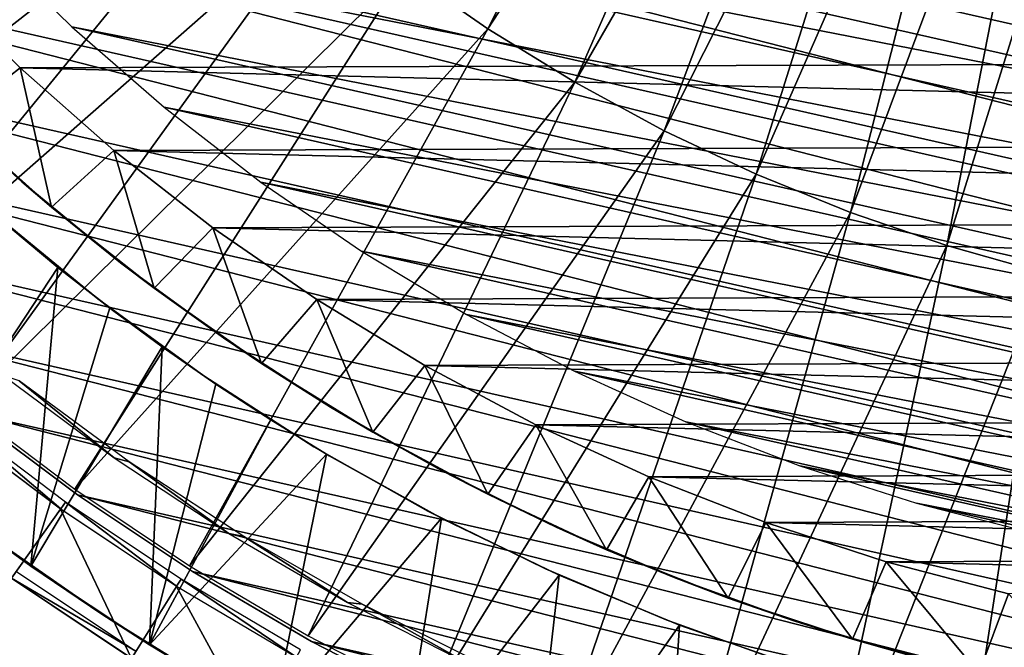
# Model space of a CAD drawing. Header units: millimetres. Extents: x -30.2 to 30.2, y -30.2 to 30.2.
# Tile 8 of 114: x -17.4 to -5.8, y -25.5 to -18.1. Entities that reach past the tile are written whole.
import ezdxf

# ---------------------------------------------------------------- set-up
doc = ezdxf.new("R2010")
doc.units = ezdxf.units.MM
doc.header["$LTSCALE"] = 65.185185
for name, color, linetype in [('11', 7, 'CONTINUOUS'), ('16', 7, 'CONTINUOUS'), ('17', 7, 'CONTINUOUS'), ('19', 7, 'CONTINUOUS'), ('2', 7, 'CONTINUOUS'), ('29', 7, 'CONTINUOUS'), ('31', 7, 'CONTINUOUS'), ('32', 7, 'CONTINUOUS'), ('4', 7, 'CONTINUOUS'), ('43', 7, 'CONTINUOUS'), ('47', 7, 'CONTINUOUS'), ('49', 7, 'CONTINUOUS'), ('6', 7, 'CONTINUOUS'), ('8', 7, 'CONTINUOUS'), ('9', 7, 'CONTINUOUS')]:
    doc.layers.add(name, color=color, linetype=linetype)

msp = doc.modelspace()

# ---------------------------------------------------------------- linework, layer by layer
at = {"layer": '11', "color": 4, "linetype": 'Continuous'}
for points in [[(-18.487, -18.987, -122.8), (-18.185, -19.275, -120), (-17.382, -20.003, -122.8), (-18.487, -18.987, -122.8)], [(-18.185, -19.275, -120), (-17.034, -20.3, -120), (-17.382, -20.003, -122.8), (-18.185, -19.275, -120)], [(-17.382, -20.003, -122.8), (-17.034, -20.3, -120), (-16.221, -20.955, -122.8), (-17.382, -20.003, -122.8)], [(-17.034, -20.3, -120), (-15.825, -21.256, -120), (-16.221, -20.955, -122.8), (-17.034, -20.3, -120)], [(-16.221, -20.955, -122.8), (-15.825, -21.256, -120), (-15.008, -21.84, -122.8), (-16.221, -20.955, -122.8)], [(-15.825, -21.256, -120), (-14.562, -22.14, -120), (-15.008, -21.84, -122.8), (-15.825, -21.256, -120)], [(-15.008, -21.84, -122.8), (-14.562, -22.14, -120), (-13.747, -22.656, -122.8), (-15.008, -21.84, -122.8)], [(-14.562, -22.14, -120), (-13.25, -22.95, -120), (-13.747, -22.656, -122.8), (-14.562, -22.14, -120)], [(-13.747, -22.656, -122.8), (-13.25, -22.95, -120), (-12.44, -23.399, -122.8), (-13.747, -22.656, -122.8)], [(-13.25, -22.95, -120), (-11.893, -23.681, -120), (-12.44, -23.399, -122.8), (-13.25, -22.95, -120)], [(-12.44, -23.399, -122.8), (-11.893, -23.681, -120), (-11.091, -24.068, -122.8), (-12.44, -23.399, -122.8)], [(-11.893, -23.681, -120), (-10.496, -24.333, -120), (-11.091, -24.068, -122.8), (-11.893, -23.681, -120)], [(-11.091, -24.068, -122.8), (-10.496, -24.333, -120), (-9.702, -24.66, -122.8), (-11.091, -24.068, -122.8)], [(-10.496, -24.333, -120), (-9.064, -24.902, -120), (-9.702, -24.66, -122.8), (-10.496, -24.333, -120)], [(-9.702, -24.66, -122.8), (-9.064, -24.902, -120), (-8.279, -25.173, -122.8), (-9.702, -24.66, -122.8)], [(-9.064, -24.902, -120), (-7.6, -25.387, -120), (-8.279, -25.173, -122.8), (-9.064, -24.902, -120)], [(-8.279, -25.173, -122.8), (-7.6, -25.387, -120), (-6.828, -25.605, -122.8), (-8.279, -25.173, -122.8)], [(-7.6, -25.387, -120), (-6.111, -25.786, -120), (-6.828, -25.605, -122.8), (-7.6, -25.387, -120)]]:
    msp.add_3dface(points, dxfattribs=at)
at = {"layer": '16', "color": 251, "linetype": 'Continuous', "true_color": 0x4c4c4c}
for points in [[(-17.447, -24.589, -125.754), (-16.041, -25.528, -125.754), (-17.503, -24.668, -120.203), (-17.447, -24.589, -125.754)], [(-17.503, -24.668, -120.203), (-16.041, -25.528, -125.754), (-16.092, -25.61, -120.203), (-17.503, -24.668, -120.203)]]:
    msp.add_3dface(points, dxfattribs=at)
at = {"layer": '17', "color": 251, "linetype": 'Continuous', "true_color": 0x4c4c4c}
for points in [[(-16.297, -23.253, -120.246), (-17.415, -22.346, -123.954), (-17.594, -22.288, -120.246), (-16.297, -23.253, -120.246)], [(-16.118, -23.299, -123.954), (-17.415, -22.346, -123.954), (-16.297, -23.253, -120.246), (-16.118, -23.299, -123.954)], [(-14.946, -24.144, -120.246), (-16.118, -23.299, -123.954), (-16.297, -23.253, -120.246), (-14.946, -24.144, -120.246)], [(-14.77, -24.176, -123.954), (-16.118, -23.299, -123.954), (-14.946, -24.144, -120.246), (-14.77, -24.176, -123.954)], [(-13.548, -24.955, -120.246), (-14.77, -24.176, -123.954), (-14.946, -24.144, -120.246), (-13.548, -24.955, -120.246)], [(-13.374, -24.975, -123.954), (-14.77, -24.176, -123.954), (-13.548, -24.955, -120.246), (-13.374, -24.975, -123.954)], [(-12.105, -25.686, -120.246), (-13.374, -24.975, -123.954), (-13.548, -24.955, -120.246), (-12.105, -25.686, -120.246)], [(-11.934, -25.694, -123.954), (-13.374, -24.975, -123.954), (-12.105, -25.686, -120.246), (-11.934, -25.694, -123.954)]]:
    msp.add_3dface(points, dxfattribs=at)
at = {"layer": '19', "color": 251, "linetype": 'Continuous', "true_color": 0x4c4c4c}
for points in [[(-17.681, -20.405, -124.2), (-16.487, -21.381, -124.2), (-17.681, -20.405, -126), (-17.681, -20.405, -124.2)], [(-17.681, -20.405, -126), (-16.487, -21.381, -124.2), (-16.487, -21.381, -126), (-17.681, -20.405, -126)], [(-16.487, -21.381, -124.2), (-15.24, -22.288, -124.2), (-16.487, -21.381, -126), (-16.487, -21.381, -124.2)], [(-16.487, -21.381, -126), (-15.24, -22.288, -124.2), (-15.24, -22.288, -126), (-16.487, -21.381, -126)], [(-15.24, -22.288, -124.2), (-13.943, -23.121, -124.2), (-15.24, -22.288, -126), (-15.24, -22.288, -124.2)], [(-15.24, -22.288, -126), (-13.943, -23.121, -124.2), (-13.943, -23.121, -126), (-15.24, -22.288, -126)], [(-13.943, -23.121, -124.2), (-12.6, -23.88, -124.2), (-13.943, -23.121, -126), (-13.943, -23.121, -124.2)], [(-13.943, -23.121, -126), (-12.6, -23.88, -124.2), (-12.6, -23.88, -126), (-13.943, -23.121, -126)], [(-12.6, -23.88, -124.2), (-11.216, -24.56, -124.2), (-12.6, -23.88, -126), (-12.6, -23.88, -124.2)], [(-12.6, -23.88, -126), (-11.216, -24.56, -124.2), (-11.216, -24.56, -126), (-12.6, -23.88, -126)], [(-11.216, -24.56, -124.2), (-9.796, -25.16, -124.2), (-11.216, -24.56, -126), (-11.216, -24.56, -124.2)], [(-11.216, -24.56, -126), (-9.796, -25.16, -124.2), (-9.796, -25.16, -126), (-11.216, -24.56, -126)], [(-9.796, -25.16, -124.2), (-8.343, -25.679, -124.2), (-9.796, -25.16, -126), (-9.796, -25.16, -124.2)], [(-9.796, -25.16, -126), (-8.343, -25.679, -124.2), (-8.343, -25.679, -126), (-9.796, -25.16, -126)]]:
    msp.add_3dface(points, dxfattribs=at)
at = {"layer": '2', "color": 251, "linetype": 'Continuous', "true_color": 0x4c4c4c}
for points in [[(-12.877, -17.52, 6.444), (-11.893, -18.203, 6.444), (-8.585, -11.681, 6.753), (-12.877, -17.52, 6.444)], [(-11.893, -18.203, 6.444), (-7.929, -12.136, 6.753), (-8.585, -11.681, 6.753), (-11.893, -18.203, 6.444)], [(-11.893, -18.203, 6.444), (-10.872, -18.83, 6.444), (-7.929, -12.136, 6.753), (-11.893, -18.203, 6.444)], [(-10.872, -18.83, 6.444), (-7.248, -12.555, 6.753), (-7.929, -12.136, 6.753), (-10.872, -18.83, 6.444)], [(-10.872, -18.83, 6.444), (-9.818, -19.401, 6.444), (-7.248, -12.555, 6.753), (-10.872, -18.83, 6.444)], [(-9.818, -19.401, 6.444), (-6.546, -12.935, 6.753), (-7.248, -12.555, 6.753), (-9.818, -19.401, 6.444)], [(-9.818, -19.401, 6.444), (-8.734, -19.912, 6.444), (-6.546, -12.935, 6.753), (-9.818, -19.401, 6.444)], [(-8.734, -19.912, 6.444), (-5.823, -13.276, 6.753), (-6.546, -12.935, 6.753), (-8.734, -19.912, 6.444)], [(-8.734, -19.912, 6.444), (-7.624, -20.363, 6.444), (-5.823, -13.276, 6.753), (-8.734, -19.912, 6.444)], [(-7.624, -20.363, 6.444), (-5.083, -13.576, 6.753), (-5.823, -13.276, 6.753), (-7.624, -20.363, 6.444)], [(-7.624, -20.363, 6.444), (-6.491, -20.752, 6.444), (-5.083, -13.576, 6.753), (-7.624, -20.363, 6.444)], [(-6.491, -20.752, 6.444), (-4.327, -13.836, 6.753), (-5.083, -13.576, 6.753), (-6.491, -20.752, 6.444)], [(-6.491, -20.752, 6.444), (-5.338, -21.078, 6.444), (-4.327, -13.836, 6.753), (-6.491, -20.752, 6.444)], [(-22.644, -18.058, 6.013), (-21.595, -19.299, 6.013), (-16.397, -14.28, 6.444), (-22.644, -18.058, 6.013)], [(-16.397, -14.28, 6.444), (-21.595, -19.299, 6.013), (-15.585, -15.162, 6.444), (-16.397, -14.28, 6.444)], [(-21.595, -19.299, 6.013), (-20.479, -20.479, 6.013), (-15.585, -15.162, 6.444), (-21.595, -19.299, 6.013)], [(-15.585, -15.162, 6.444), (-20.479, -20.479, 6.013), (-14.726, -15.997, 6.444), (-15.585, -15.162, 6.444)], [(-20.479, -20.479, 6.013), (-19.299, -21.595, 6.013), (-14.726, -15.997, 6.444), (-20.479, -20.479, 6.013)], [(-14.726, -15.997, 6.444), (-19.299, -21.595, 6.013), (-13.823, -16.784, 6.444), (-14.726, -15.997, 6.444)], [(-19.299, -21.595, 6.013), (-18.058, -22.644, 6.013), (-13.823, -16.784, 6.444), (-19.299, -21.595, 6.013)], [(-13.823, -16.784, 6.444), (-18.058, -22.644, 6.013), (-12.877, -17.52, 6.444), (-13.823, -16.784, 6.444)], [(-18.058, -22.644, 6.013), (-16.76, -23.62, 6.013), (-12.877, -17.52, 6.444), (-18.058, -22.644, 6.013)], [(-12.877, -17.52, 6.444), (-16.76, -23.62, 6.013), (-11.893, -18.203, 6.444), (-12.877, -17.52, 6.444)], [(-16.76, -23.62, 6.013), (-15.409, -24.523, 6.013), (-11.893, -18.203, 6.444), (-16.76, -23.62, 6.013)], [(-11.893, -18.203, 6.444), (-15.409, -24.523, 6.013), (-10.872, -18.83, 6.444), (-11.893, -18.203, 6.444)], [(-15.409, -24.523, 6.013), (-14.01, -25.348, 6.013), (-10.872, -18.83, 6.444), (-15.409, -24.523, 6.013)], [(-10.872, -18.83, 6.444), (-14.01, -25.348, 6.013), (-9.818, -19.401, 6.444), (-10.872, -18.83, 6.444)], [(-14.01, -25.348, 6.013), (-12.566, -26.094, 6.013), (-9.818, -19.401, 6.444), (-14.01, -25.348, 6.013)], [(-9.818, -19.401, 6.444), (-12.566, -26.094, 6.013), (-8.734, -19.912, 6.444), (-9.818, -19.401, 6.444)], [(-12.566, -26.094, 6.013), (-11.083, -26.758, 6.013), (-8.734, -19.912, 6.444), (-12.566, -26.094, 6.013)], [(-8.734, -19.912, 6.444), (-11.083, -26.758, 6.013), (-7.624, -20.363, 6.444), (-8.734, -19.912, 6.444)], [(-11.083, -26.758, 6.013), (-9.566, -27.337, 6.013), (-7.624, -20.363, 6.444), (-11.083, -26.758, 6.013)], [(-7.624, -20.363, 6.444), (-9.566, -27.337, 6.013), (-6.491, -20.752, 6.444), (-7.624, -20.363, 6.444)], [(-9.566, -27.337, 6.013), (-8.018, -27.83, 6.013), (-6.491, -20.752, 6.444), (-9.566, -27.337, 6.013)], [(-6.491, -20.752, 6.444), (-8.018, -27.83, 6.013), (-5.338, -21.078, 6.444), (-6.491, -20.752, 6.444)], [(-8.018, -27.83, 6.013), (-6.445, -28.236, 6.013), (-5.338, -21.078, 6.444), (-8.018, -27.83, 6.013)], [(-5.338, -21.078, 6.444), (-6.445, -28.236, 6.013), (-4.168, -21.34, 6.444), (-5.338, -21.078, 6.444)], [(-6.445, -28.236, 6.013), (-4.851, -28.553, 6.013), (-4.168, -21.34, 6.444), (-6.445, -28.236, 6.013)]]:
    msp.add_3dface(points, dxfattribs=at)
at = {"layer": '29', "color": 251, "linetype": 'Continuous', "true_color": 0x4c4c4c}
for points in [[(-17.275, -24.527, -826), (-17.802, -24.147, -126), (-18.616, -23.524, -826), (-17.275, -24.527, -826)], [(-16.442, -25.093, -126), (-17.802, -24.147, -126), (-17.275, -24.527, -826), (-16.442, -25.093, -126)], [(-15.879, -25.452, -826), (-16.442, -25.093, -126), (-17.275, -24.527, -826), (-15.879, -25.452, -826)], [(-15.034, -25.961, -126), (-16.442, -25.093, -126), (-15.879, -25.452, -826), (-15.034, -25.961, -126)], [(-14.428, -26.302, -826), (-15.034, -25.961, -126), (-15.879, -25.452, -826), (-14.428, -26.302, -826)]]:
    msp.add_3dface(points, dxfattribs=at)
at = {"layer": '31', "color": 251, "linetype": 'Continuous', "true_color": 0x4c4c4c}
for points in [[(-16.957, -21.01, -826), (-17.553, -20.514, -826), (-17.514, -20.549, -126), (-16.957, -21.01, -826)], [(-16.314, -21.514, -126), (-16.957, -21.01, -826), (-17.514, -20.549, -126), (-16.314, -21.514, -126)], [(-16.348, -21.487, -826), (-16.957, -21.01, -826), (-16.314, -21.514, -126), (-16.348, -21.487, -826)], [(-15.729, -21.945, -826), (-16.348, -21.487, -826), (-16.314, -21.514, -126), (-15.729, -21.945, -826)], [(-15.063, -22.408, -126), (-15.729, -21.945, -826), (-16.314, -21.514, -126), (-15.063, -22.408, -126)], [(-15.098, -22.384, -826), (-15.729, -21.945, -826), (-15.063, -22.408, -126), (-15.098, -22.384, -826)], [(-14.452, -22.806, -826), (-15.098, -22.384, -826), (-15.063, -22.408, -126), (-14.452, -22.806, -826)], [(-13.763, -23.229, -126), (-14.452, -22.806, -826), (-15.063, -22.408, -126), (-13.763, -23.229, -126)], [(-13.793, -23.21, -826), (-14.452, -22.806, -826), (-13.763, -23.229, -126), (-13.793, -23.21, -826)], [(-12.441, -23.962, -826), (-13.793, -23.21, -826), (-13.763, -23.229, -126), (-12.441, -23.962, -826)], [(-12.419, -23.974, -126), (-12.441, -23.962, -826), (-13.763, -23.229, -126), (-12.419, -23.974, -126)], [(-11.056, -24.632, -826), (-12.441, -23.962, -826), (-12.419, -23.974, -126), (-11.056, -24.632, -826)], [(-11.036, -24.642, -126), (-11.056, -24.632, -826), (-12.419, -23.974, -126), (-11.036, -24.642, -126)], [(-9.637, -25.221, -826), (-11.056, -24.632, -826), (-11.036, -24.642, -126), (-9.637, -25.221, -826)], [(-9.616, -25.23, -126), (-9.637, -25.221, -826), (-11.036, -24.642, -126), (-9.616, -25.23, -126)], [(-8.181, -25.73, -826), (-9.637, -25.221, -826), (-9.616, -25.23, -126), (-8.181, -25.73, -826)], [(-8.166, -25.736, -126), (-8.181, -25.73, -826), (-9.616, -25.23, -126), (-8.166, -25.736, -126)]]:
    msp.add_3dface(points, dxfattribs=at)
at = {"layer": '32', "color": 251, "linetype": 'Continuous', "true_color": 0x4c4c4c}
for points in [[(-18.616, -23.524, -826), (-17.553, -20.514, -826), (-16.957, -21.01, -826), (-18.616, -23.524, -826)], [(-17.275, -24.527, -826), (-18.616, -23.524, -826), (-16.957, -21.01, -826), (-17.275, -24.527, -826)], [(-17.275, -24.527, -826), (-16.957, -21.01, -826), (-16.348, -21.487, -826), (-17.275, -24.527, -826)], [(-17.275, -24.527, -826), (-16.348, -21.487, -826), (-15.729, -21.945, -826), (-17.275, -24.527, -826)], [(-15.879, -25.452, -826), (-17.275, -24.527, -826), (-15.729, -21.945, -826), (-15.879, -25.452, -826)], [(-15.879, -25.452, -826), (-15.729, -21.945, -826), (-15.098, -22.384, -826), (-15.879, -25.452, -826)], [(-15.879, -25.452, -826), (-15.098, -22.384, -826), (-14.452, -22.806, -826), (-15.879, -25.452, -826)], [(-15.879, -25.452, -826), (-14.452, -22.806, -826), (-13.793, -23.21, -826), (-15.879, -25.452, -826)], [(-14.428, -26.302, -826), (-15.879, -25.452, -826), (-13.793, -23.21, -826), (-14.428, -26.302, -826)], [(-14.428, -26.302, -826), (-13.793, -23.21, -826), (-12.441, -23.962, -826), (-14.428, -26.302, -826)], [(-12.934, -27.068, -826), (-14.428, -26.302, -826), (-12.441, -23.962, -826), (-12.934, -27.068, -826)], [(-12.934, -27.068, -826), (-12.441, -23.962, -826), (-11.056, -24.632, -826), (-12.934, -27.068, -826)], [(-11.407, -27.746, -826), (-12.934, -27.068, -826), (-11.056, -24.632, -826), (-11.407, -27.746, -826)], [(-11.407, -27.746, -826), (-11.056, -24.632, -826), (-9.637, -25.221, -826), (-11.407, -27.746, -826)], [(-9.837, -28.34, -826), (-11.407, -27.746, -826), (-9.637, -25.221, -826), (-9.837, -28.34, -826)], [(-9.837, -28.34, -826), (-9.637, -25.221, -826), (-8.181, -25.73, -826), (-9.837, -28.34, -826)]]:
    msp.add_3dface(points, dxfattribs=at)
at = {"layer": '4', "color": 251, "linetype": 'Continuous', "true_color": 0x4c4c4c}
for points in [[(-18.235, -22.866, 0.203), (-16.924, -23.852, 0.203), (-18.174, -22.789, 5.816), (-18.235, -22.866, 0.203)], [(-18.174, -22.789, 5.816), (-16.924, -23.852, 0.203), (-16.867, -23.772, 5.816), (-18.174, -22.789, 5.816)], [(-16.924, -23.852, 0.203), (-15.56, -24.764, 0.203), (-16.867, -23.772, 5.816), (-16.924, -23.852, 0.203)], [(-16.867, -23.772, 5.816), (-15.56, -24.764, 0.203), (-15.508, -24.681, 5.816), (-16.867, -23.772, 5.816)], [(-15.56, -24.764, 0.203), (-14.147, -25.597, 0.203), (-15.508, -24.681, 5.816), (-15.56, -24.764, 0.203)], [(-15.508, -24.681, 5.816), (-14.147, -25.597, 0.203), (-14.1, -25.511, 5.816), (-15.508, -24.681, 5.816)]]:
    msp.add_3dface(points, dxfattribs=at)
at = {"layer": '43', "linetype": 'Continuous'}
for points in [[(16.108, -18.791, -791), (17.173, -17.822, -791), (-22.621, -10.042, -791), (16.108, -18.791, -791)], [(-21.999, -11.34, -791), (16.108, -18.791, -791), (-22.621, -10.042, -791), (-21.999, -11.34, -791)], [(14.988, -19.696, -791), (16.108, -18.791, -791), (-21.999, -11.34, -791), (14.988, -19.696, -791)], [(-21.303, -12.6, -791), (14.988, -19.696, -791), (-21.999, -11.34, -791), (-21.303, -12.6, -791)], [(13.817, -20.534, -791), (14.988, -19.696, -791), (-21.303, -12.6, -791), (13.817, -20.534, -791)], [(-20.534, -13.817, -791), (13.817, -20.534, -791), (-21.303, -12.6, -791), (-20.534, -13.817, -791)], [(12.6, -21.303, -791), (13.817, -20.534, -791), (-20.534, -13.817, -791), (12.6, -21.303, -791)], [(-19.696, -14.988, -791), (12.6, -21.303, -791), (-20.534, -13.817, -791), (-19.696, -14.988, -791)], [(11.34, -21.999, -791), (12.6, -21.303, -791), (-19.696, -14.988, -791), (11.34, -21.999, -791)], [(-18.791, -16.108, -791), (11.34, -21.999, -791), (-19.696, -14.988, -791), (-18.791, -16.108, -791)], [(10.042, -22.621, -791), (11.34, -21.999, -791), (-18.791, -16.108, -791), (10.042, -22.621, -791)], [(-17.822, -17.173, -791), (10.042, -22.621, -791), (-18.791, -16.108, -791), (-17.822, -17.173, -791)], [(8.71, -23.167, -791), (10.042, -22.621, -791), (-17.822, -17.173, -791), (8.71, -23.167, -791)], [(-16.794, -18.18, -791), (8.71, -23.167, -791), (-17.822, -17.173, -791), (-16.794, -18.18, -791)], [(7.348, -23.634, -791), (8.71, -23.167, -791), (-16.794, -18.18, -791), (7.348, -23.634, -791)], [(-15.708, -19.126, -791), (7.348, -23.634, -791), (-16.794, -18.18, -791), (-15.708, -19.126, -791)], [(5.961, -24.021, -791), (7.348, -23.634, -791), (-15.708, -19.126, -791), (5.961, -24.021, -791)], [(-14.57, -20.007, -791), (5.961, -24.021, -791), (-15.708, -19.126, -791), (-14.57, -20.007, -791)], [(4.554, -24.327, -791), (5.961, -24.021, -791), (-14.57, -20.007, -791), (4.554, -24.327, -791)], [(-13.382, -20.82, -791), (4.554, -24.327, -791), (-14.57, -20.007, -791), (-13.382, -20.82, -791)], [(3.132, -24.551, -791), (4.554, -24.327, -791), (-13.382, -20.82, -791), (3.132, -24.551, -791)], [(-12.148, -21.563, -791), (3.132, -24.551, -791), (-13.382, -20.82, -791), (-12.148, -21.563, -791)], [(1.699, -24.692, -791), (3.132, -24.551, -791), (-12.148, -21.563, -791), (1.699, -24.692, -791)], [(-10.874, -22.233, -791), (1.699, -24.692, -791), (-12.148, -21.563, -791), (-10.874, -22.233, -791)], [(0.261, -24.749, -791), (1.699, -24.692, -791), (-10.874, -22.233, -791), (0.261, -24.749, -791)], [(-9.563, -22.828, -791), (0.261, -24.749, -791), (-10.874, -22.233, -791), (-9.563, -22.828, -791)], [(-1.179, -24.722, -791), (0.261, -24.749, -791), (-9.563, -22.828, -791), (-1.179, -24.722, -791)], [(-8.219, -23.345, -791), (-1.179, -24.722, -791), (-9.563, -22.828, -791), (-8.219, -23.345, -791)], [(-2.614, -24.612, -791), (-1.179, -24.722, -791), (-8.219, -23.345, -791), (-2.614, -24.612, -791)], [(-6.848, -23.784, -791), (-2.614, -24.612, -791), (-8.219, -23.345, -791), (-6.848, -23.784, -791)], [(-4.041, -24.418, -791), (-2.614, -24.612, -791), (-6.848, -23.784, -791), (-4.041, -24.418, -791)], [(-5.454, -24.142, -791), (-4.041, -24.418, -791), (-6.848, -23.784, -791), (-5.454, -24.142, -791)]]:
    msp.add_3dface(points, dxfattribs=at)
at = {"layer": '47', "linetype": 'Continuous'}
for points in [[(-28.258, -6.516, -828), (-2.865, -12.68, -828), (21.667, -19.276, -828), (-28.258, -6.516, -828)], [(-27.849, -8.09, -828), (-28.258, -6.516, -828), (21.667, -19.276, -828), (-27.849, -8.09, -828)], [(-27.351, -9.639, -828), (-27.849, -8.09, -828), (20.552, -20.46, -828), (-27.351, -9.639, -828)], [(20.552, -20.46, -828), (-27.849, -8.09, -828), (21.667, -19.276, -828), (20.552, -20.46, -828)], [(-26.768, -11.157, -828), (-27.351, -9.639, -828), (19.372, -21.581, -828), (-26.768, -11.157, -828)], [(19.372, -21.581, -828), (-27.351, -9.639, -828), (20.552, -20.46, -828), (19.372, -21.581, -828)], [(-26.1, -12.641, -828), (-26.768, -11.157, -828), (18.132, -22.633, -828), (-26.1, -12.641, -828)], [(18.132, -22.633, -828), (-26.768, -11.157, -828), (19.372, -21.581, -828), (18.132, -22.633, -828)], [(-25.35, -14.084, -828), (-26.1, -12.641, -828), (16.834, -23.614, -828), (-25.35, -14.084, -828)], [(16.834, -23.614, -828), (-26.1, -12.641, -828), (18.132, -22.633, -828), (16.834, -23.614, -828)], [(-24.521, -15.484, -828), (-25.35, -14.084, -828), (15.484, -24.521, -828), (-24.521, -15.484, -828)], [(15.484, -24.521, -828), (-25.35, -14.084, -828), (16.834, -23.614, -828), (15.484, -24.521, -828)], [(-23.614, -16.834, -828), (-24.521, -15.484, -828), (14.084, -25.35, -828), (-23.614, -16.834, -828)], [(14.084, -25.35, -828), (-24.521, -15.484, -828), (15.484, -24.521, -828), (14.084, -25.35, -828)], [(-22.633, -18.132, -828), (-23.614, -16.834, -828), (12.641, -26.1, -828), (-22.633, -18.132, -828)], [(12.641, -26.1, -828), (-23.614, -16.834, -828), (14.084, -25.35, -828), (12.641, -26.1, -828)], [(-21.581, -19.372, -828), (-22.633, -18.132, -828), (11.157, -26.768, -828), (-21.581, -19.372, -828)], [(11.157, -26.768, -828), (-22.633, -18.132, -828), (12.641, -26.1, -828), (11.157, -26.768, -828)], [(-20.46, -20.552, -828), (-21.581, -19.372, -828), (9.639, -27.351, -828), (-20.46, -20.552, -828)], [(9.639, -27.351, -828), (-21.581, -19.372, -828), (11.157, -26.768, -828), (9.639, -27.351, -828)], [(-19.276, -21.667, -828), (-20.46, -20.552, -828), (8.09, -27.849, -828), (-19.276, -21.667, -828)], [(8.09, -27.849, -828), (-20.46, -20.552, -828), (9.639, -27.351, -828), (8.09, -27.849, -828)], [(-18.031, -22.713, -828), (-19.276, -21.667, -828), (6.516, -28.258, -828), (-18.031, -22.713, -828)], [(6.516, -28.258, -828), (-19.276, -21.667, -828), (8.09, -27.849, -828), (6.516, -28.258, -828)], [(-16.729, -23.689, -828), (-18.031, -22.713, -828), (4.921, -28.579, -828), (-16.729, -23.689, -828)], [(4.921, -28.579, -828), (-18.031, -22.713, -828), (6.516, -28.258, -828), (4.921, -28.579, -828)], [(-15.374, -24.589, -828), (-16.729, -23.689, -828), (3.311, -28.81, -828), (-15.374, -24.589, -828)], [(3.311, -28.81, -828), (-16.729, -23.689, -828), (4.921, -28.579, -828), (3.311, -28.81, -828)], [(-13.971, -25.413, -828), (-15.374, -24.589, -828), (1.691, -28.951, -828), (-13.971, -25.413, -828)], [(1.691, -28.951, -828), (-15.374, -24.589, -828), (3.311, -28.81, -828), (1.691, -28.951, -828)], [(-12.524, -26.156, -828), (-13.971, -25.413, -828), (0.065, -29, -828), (-12.524, -26.156, -828)], [(0.065, -29, -828), (-13.971, -25.413, -828), (1.691, -28.951, -828), (0.065, -29, -828)]]:
    msp.add_3dface(points, dxfattribs=at)
at = {"layer": '49', "linetype": 'Continuous'}
for points in [[(-18.031, -22.713, -828), (-16.729, -23.689, -828), (-18.031, -22.713, -826), (-18.031, -22.713, -828)], [(-18.031, -22.713, -826), (-16.729, -23.689, -828), (-16.729, -23.689, -826), (-18.031, -22.713, -826)], [(-16.729, -23.689, -828), (-15.374, -24.589, -828), (-16.729, -23.689, -826), (-16.729, -23.689, -828)], [(-16.729, -23.689, -826), (-15.374, -24.589, -828), (-15.374, -24.589, -826), (-16.729, -23.689, -826)], [(-15.374, -24.589, -828), (-13.971, -25.413, -828), (-15.374, -24.589, -826), (-15.374, -24.589, -828)], [(-15.374, -24.589, -826), (-13.971, -25.413, -828), (-13.971, -25.413, -826), (-15.374, -24.589, -826)], [(-13.971, -25.413, -828), (-12.524, -26.156, -828), (-13.971, -25.413, -826), (-13.971, -25.413, -828)], [(-13.971, -25.413, -826), (-12.524, -26.156, -828), (-12.524, -26.156, -826), (-13.971, -25.413, -826)]]:
    msp.add_3dface(points, dxfattribs=at)
at = {"layer": '6', "color": 4, "linetype": 'Continuous'}
for points in [[(-16.927, -23.857, -0.198), (-18.238, -22.87, -0.198), (-17.504, -24.669, -119.798), (-16.927, -23.857, -0.198)], [(-16.093, -25.612, -119.798), (-16.927, -23.857, -0.198), (-17.504, -24.669, -119.798), (-16.093, -25.612, -119.798)], [(-15.563, -24.768, -0.198), (-16.927, -23.857, -0.198), (-16.093, -25.612, -119.798), (-15.563, -24.768, -0.198)], [(-14.632, -26.474, -119.798), (-15.563, -24.768, -0.198), (-16.093, -25.612, -119.798), (-14.632, -26.474, -119.798)], [(-14.15, -25.602, -0.198), (-15.563, -24.768, -0.198), (-14.632, -26.474, -119.798), (-14.15, -25.602, -0.198)]]:
    msp.add_3dface(points, dxfattribs=at)
at = {"layer": '8', "color": 4, "linetype": 'Continuous'}
for points in [[(-18.457, -17.614, -2), (-17.401, -18.661, -2), (-18.185, -19.275, -120), (-18.457, -17.614, -2)], [(-18.185, -19.275, -120), (-17.401, -18.661, -2), (-17.034, -20.3, -120), (-18.185, -19.275, -120)], [(-17.401, -18.661, -2), (-16.298, -19.634, -2), (-17.034, -20.3, -120), (-17.401, -18.661, -2)], [(-17.034, -20.3, -120), (-16.298, -19.634, -2), (-15.825, -21.256, -120), (-17.034, -20.3, -120)], [(-16.298, -19.634, -2), (-15.133, -20.543, -2), (-15.825, -21.256, -120), (-16.298, -19.634, -2)], [(-15.825, -21.256, -120), (-15.133, -20.543, -2), (-14.562, -22.14, -120), (-15.825, -21.256, -120)], [(-15.133, -20.543, -2), (-13.909, -21.389, -2), (-14.562, -22.14, -120), (-15.133, -20.543, -2)], [(-14.562, -22.14, -120), (-13.909, -21.389, -2), (-13.25, -22.95, -120), (-14.562, -22.14, -120)], [(-13.909, -21.389, -2), (-12.638, -22.164, -2), (-13.25, -22.95, -120), (-13.909, -21.389, -2)], [(-13.25, -22.95, -120), (-12.638, -22.164, -2), (-11.893, -23.681, -120), (-13.25, -22.95, -120)], [(-12.638, -22.164, -2), (-11.331, -22.862, -2), (-11.893, -23.681, -120), (-12.638, -22.164, -2)], [(-11.893, -23.681, -120), (-11.331, -22.862, -2), (-10.496, -24.333, -120), (-11.893, -23.681, -120)], [(-11.331, -22.862, -2), (-9.998, -23.476, -2), (-10.496, -24.333, -120), (-11.331, -22.862, -2)], [(-10.496, -24.333, -120), (-9.998, -23.476, -2), (-9.064, -24.902, -120), (-10.496, -24.333, -120)], [(-9.998, -23.476, -2), (-8.621, -24.013, -2), (-9.064, -24.902, -120), (-9.998, -23.476, -2)], [(-9.064, -24.902, -120), (-8.621, -24.013, -2), (-7.6, -25.387, -120), (-9.064, -24.902, -120)], [(-8.621, -24.013, -2), (-7.203, -24.474, -2), (-7.6, -25.387, -120), (-8.621, -24.013, -2)], [(-7.6, -25.387, -120), (-7.203, -24.474, -2), (-6.111, -25.786, -120), (-7.6, -25.387, -120)], [(-7.203, -24.474, -2), (-5.762, -24.854, -2), (-6.111, -25.786, -120), (-7.203, -24.474, -2)], [(-6.111, -25.786, -120), (-5.762, -24.854, -2), (-4.602, -26.097, -120), (-6.111, -25.786, -120)]]:
    msp.add_3dface(points, dxfattribs=at)
at = {"layer": '9', "color": 4, "linetype": 'Continuous'}
for points in [[(18.564, -17.503, -2), (17.524, -18.547, -2), (-18.457, -17.614, -2), (18.564, -17.503, -2)], [(17.524, -18.547, -2), (-17.401, -18.661, -2), (-18.457, -17.614, -2), (17.524, -18.547, -2)], [(17.524, -18.547, -2), (16.435, -19.519, -2), (-17.401, -18.661, -2), (17.524, -18.547, -2)], [(16.435, -19.519, -2), (-16.298, -19.634, -2), (-17.401, -18.661, -2), (16.435, -19.519, -2)], [(16.435, -19.519, -2), (15.284, -20.43, -2), (-16.298, -19.634, -2), (16.435, -19.519, -2)], [(15.284, -20.43, -2), (-15.133, -20.543, -2), (-16.298, -19.634, -2), (15.284, -20.43, -2)], [(15.284, -20.43, -2), (14.073, -21.281, -2), (-15.133, -20.543, -2), (15.284, -20.43, -2)], [(14.073, -21.281, -2), (-13.909, -21.389, -2), (-15.133, -20.543, -2), (14.073, -21.281, -2)], [(14.073, -21.281, -2), (12.815, -22.063, -2), (-13.909, -21.389, -2), (14.073, -21.281, -2)], [(12.815, -22.063, -2), (-12.638, -22.164, -2), (-13.909, -21.389, -2), (12.815, -22.063, -2)], [(12.815, -22.063, -2), (11.518, -22.769, -2), (-12.638, -22.164, -2), (12.815, -22.063, -2)], [(11.518, -22.769, -2), (-11.331, -22.862, -2), (-12.638, -22.164, -2), (11.518, -22.769, -2)], [(11.518, -22.769, -2), (10.193, -23.391, -2), (-11.331, -22.862, -2), (11.518, -22.769, -2)], [(10.193, -23.391, -2), (-9.998, -23.476, -2), (-11.331, -22.862, -2), (10.193, -23.391, -2)], [(10.193, -23.391, -2), (8.82, -23.94, -2), (-9.998, -23.476, -2), (10.193, -23.391, -2)], [(8.82, -23.94, -2), (-8.621, -24.013, -2), (-9.998, -23.476, -2), (8.82, -23.94, -2)], [(8.82, -23.94, -2), (7.405, -24.413, -2), (-8.621, -24.013, -2), (8.82, -23.94, -2)], [(7.405, -24.413, -2), (-7.203, -24.474, -2), (-8.621, -24.013, -2), (7.405, -24.413, -2)], [(7.405, -24.413, -2), (5.964, -24.805, -2), (-7.203, -24.474, -2), (7.405, -24.413, -2)], [(5.964, -24.805, -2), (-5.762, -24.854, -2), (-7.203, -24.474, -2), (5.964, -24.805, -2)]]:
    msp.add_3dface(points, dxfattribs=at)

doc.saveas('drawing.dxf')
